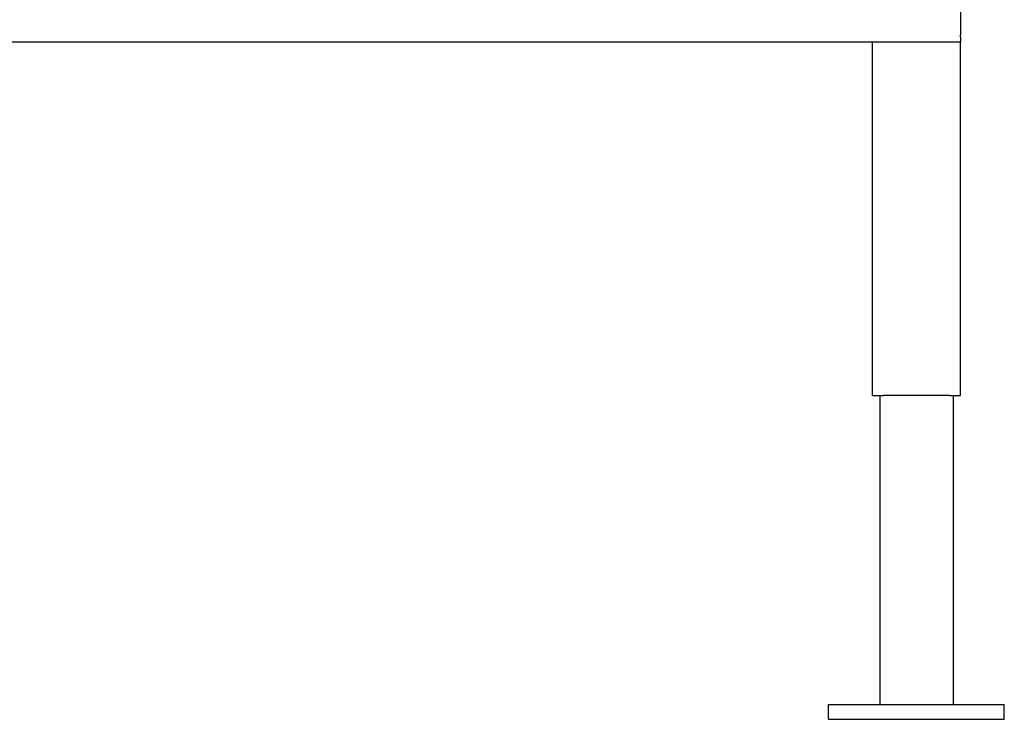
# Model space of a CAD drawing. Header units: inches. Extents: x 5 to 1128, y -85 to 748.
# Tile 255 of 256: x 381 to 414, y 156 to 180. Entities that reach past the tile are written whole.
import ezdxf

# ---------------------------------------------------------------- set-up
doc = ezdxf.new("R2010")
doc.units = ezdxf.units.IN
doc.header["$LTSCALE"] = 32
doc.header["$MEASUREMENT"] = 0
doc.layers.add('Visible (ANSI)', color=7, linetype='Continuous', lineweight=30)

msp = doc.modelspace()

# ---------------------------------------------------------------- linework, layer by layer
at = {"layer": 'Visible (ANSI)'}
for p, q in [((412.78063, 181.82761), (412.78063, 179.88973)), ((412.78063, 179.88973), (412.78063, 179.65256)), ((412.78063, 179.65256), (412.78063, 179.60335)), ((412.78063, 179.52346), (412.78063, 179.60335)), ((412.78063, 179.35867), (371.79688, 179.35867)), ((409.78063, 167.29617), (409.78063, 179.35867)), ((412.78063, 179.52346), (412.78063, 179.35867)), ((412.78063, 167.29617), (412.78063, 179.35867)), ((409.78063, 167.29617), (410.15563, 167.29617)), ((410.03063, 167.29617), (410.03063, 156.73367)), ((412.40563, 167.29617), (410.15563, 167.29617)), ((412.40563, 167.29617), (412.78063, 167.29617)), ((412.53063, 167.29617), (412.53063, 156.73367)), ((408.28063, 156.73367), (414.28063, 156.73367)), ((408.28063, 156.23367), (408.28063, 156.73367)), ((414.28063, 156.23367), (414.28063, 156.73367)), ((408.28063, 156.23367), (414.28063, 156.23367))]:
    msp.add_line(p, q, dxfattribs=at)

doc.saveas('drawing.dxf')
